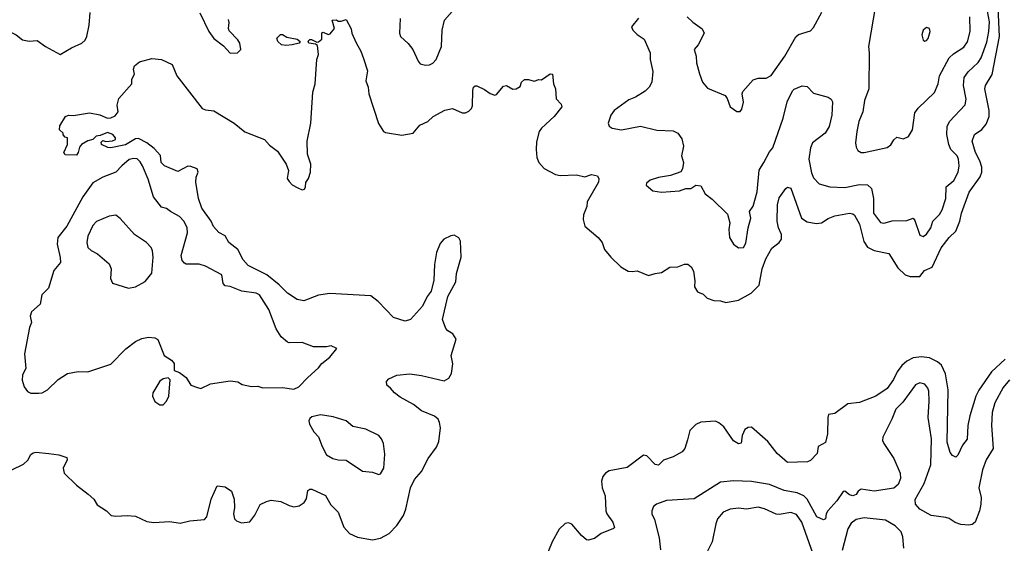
# Model space of a CAD drawing. Extents: x 2133461 to 2293071, y 753526 to 916327.
# Tile 111 of 256: x 2169967 to 2175992, y 844365 to 847568. Entities that reach past the tile are written whole.
import ezdxf

# ---------------------------------------------------------------- set-up
doc = ezdxf.new("R2010")
doc.units = 0

msp = doc.modelspace()

# ---------------------------------------------------------------- linework, layer by layer
at = {"layer": '0CON10XD'}
for points in [[(2172505, 846070), (2172500.8, 845975), (2172485, 845907.5), (2172461.2, 845875), (2172431.2, 845815), (2172357.5, 845735), (2172325, 845723.3), (2172255, 845746.2), (2172160, 845845), (2172115, 845879.2), (2171865, 845894.3), (2171795, 845883.6), (2171705, 845848.6), (2171665, 845857.5), (2171605, 845895.4), (2171555.6, 845945.6), (2171478.4, 846008.4), (2171364.4, 846065), (2171335, 846099.2), (2171301.7, 846161.7), (2171247.1, 846205), (2171225, 846245.6), (2171186.6, 846266.6), (2171152.8, 846302.8), (2171138.9, 846335), (2171080.9, 846415), (2171060.9, 846475), (2171045.7, 846575), (2171047.5, 846605), (2171059.2, 846635), (2171053.3, 846655), (2171015, 846671.1), (2170995, 846671.5), (2170935, 846640.3), (2170853.1, 846675), (2170833.1, 846695), (2170827.9, 846737.9), (2170790.5, 846780.5), (2170745.3, 846815.3), (2170695, 846842.2), (2170675, 846840), (2170615, 846801.8), (2170525, 846783.8), (2170507, 846787), (2170467.5, 846805), (2170465, 846820), (2170475, 846830), (2170495, 846822.5), (2170535, 846826.2), (2170552.5, 846835), (2170553.3, 846845), (2170536.2, 846865), (2170505, 846878.8), (2170460, 846860), (2170435, 846856.2), (2170413.8, 846836.2), (2170385, 846828), (2170345.7, 846804.3), (2170332.3, 846787.7), (2170325.8, 846755), (2170315, 846740), (2170245, 846742.5), (2170237.5, 846755), (2170260, 846805), (2170260, 846845), (2170245, 846850), (2170233, 846863), (2170232.5, 846875), (2170210, 846895), (2170212, 846918), (2170246.7, 846975), (2170265, 846983.8), (2170297.3, 846982.7), (2170395, 846997.5), (2170456.8, 846986.8), (2170505, 846965.8), (2170525, 846967.1), (2170550.3, 846979.7), (2170570, 847005), (2170563.1, 847045), (2170574.4, 847085.6), (2170653.3, 847175), (2170653.3, 847205), (2170670, 847235), (2170664, 847265), (2170670, 847285), (2170699.7, 847310.3), (2170775, 847330.8), (2170835, 847324), (2170900, 847295), (2170929.2, 847225), (2171084.4, 847024.4), (2171105, 847015.8), (2171155, 847010), (2171280, 846935), (2171345, 846882.2), (2171465, 846836.2), (2171495, 846801.2), (2171544.2, 846764.2), (2171598, 846685), (2171611.2, 846645), (2171604, 846596), (2171615, 846577.5), (2171635, 846557.5), (2171669.3, 846539.3), (2171695, 846527.5), (2171709.3, 846530.7), (2171716.7, 846545), (2171718.3, 846571.7), (2171733.9, 846596.1), (2171746.2, 846635), (2171748, 846685), (2171728.1, 846745), (2171726.2, 846825), (2171748.8, 846935), (2171761.5, 847125), (2171775.6, 847175), (2171784.4, 847325), (2171796.2, 847355), (2171789.3, 847409.3), (2171777.5, 847417.5), (2171736.7, 847425), (2171733, 847437), (2171743.3, 847446.7), (2171753.6, 847446.4), (2171785, 847430), (2171795, 847432.5), (2171815, 847450), (2171815, 847487.5), (2171825, 847492.5), (2171855, 847476.7), (2171867.7, 847482.3), (2171892.5, 847515), (2171880, 847565), (2171905, 847567.5), (2171915, 847560), (2171935, 847560), (2171965, 847570), (2171995, 847512.5), (2172000, 847485), (2172025.7, 847425.7), (2172055, 847376.2), (2172070.2, 847330.2), (2172094.4, 847255), (2172086, 847195), (2172099.2, 847155), (2172103.1, 847115), (2172163, 846933), (2172193.8, 846885), (2172205, 846878), (2172305, 846862.5), (2172375, 846874), (2172415, 846923.8), (2172464.1, 846945.9), (2172496.7, 846975), (2172567.5, 847015), (2172615, 847025.6), (2172675, 846998.6), (2172695, 846998.6), (2172715, 847008), (2172732, 847025), (2172737.9, 847042.1), (2172738.8, 847135), (2172743.8, 847156.2), (2172755, 847164.2), (2172765, 847164.2), (2172811.2, 847141.2), (2172845, 847116), (2172875, 847106.2), (2172885, 847110), (2172927.5, 847162.5), (2172945, 847165.7), (2172985, 847142.9), (2173005, 847144.2), (2173030, 847160), (2173038, 847185), (2173055, 847201.4), (2173081.3, 847201.3), (2173115, 847191.2), (2173143, 847203), (2173159.3, 847200.7), (2173213.9, 847236.1), (2173227.5, 847235), (2173233.3, 847175), (2173246.2, 847145), (2173248.8, 847085), (2173281.2, 847051.2), (2173283.8, 847035), (2173237.5, 846975), (2173159.4, 846905), (2173145.5, 846885), (2173129.1, 846820.9), (2173126.4, 846775), (2173132.2, 846725), (2173144.3, 846695), (2173177, 846657), (2173245, 846620.6), (2173275, 846615.6), (2173375, 846619.5), (2173425, 846606), (2173465, 846622), (2173503, 846613), (2173510, 846595), (2173508.8, 846575), (2173440, 846455), (2173437.1, 846425), (2173417.1, 846375), (2173414.3, 846345), (2173425.6, 846305.6), (2173505.7, 846235.7), (2173531.2, 846205), (2173545, 846163.3), (2173583.3, 846115), (2173645, 846056.7), (2173690.7, 846030.7), (2173715, 846027.5), (2173745, 846032.5), (2173814.1, 846004.1), (2173855, 846015.8), (2173895, 846022.5), (2173945, 846053.8), (2173995, 846056.7), (2174035, 846073.3), (2174055, 846072.5), (2174076, 846056), (2174090.5, 846030.5), (2174098.3, 845971.7), (2174096.7, 845935), (2174115, 845903.3), (2174148.3, 845888.3), (2174173.9, 845863.9), (2174215, 845850), (2174255, 845848.8), (2174288.6, 845838.6), (2174365, 845852.5), (2174443.5, 845895), (2174492.5, 845945), (2174511.2, 846045), (2174533.4, 846105), (2174570, 846170), (2174615, 846204.4), (2174629.4, 846225), (2174628.1, 846255), (2174610, 846295), (2174601.1, 846335), (2174604, 846435), (2174615, 846478), (2174655, 846536.2), (2174665, 846543.8), (2174685, 846536.7), (2174751.3, 846355), (2174785, 846330.9), (2174840.7, 846320.7), (2174872.9, 846325), (2174915, 846351.8), (2174955, 846368.2), (2175045, 846384.6), (2175065, 846380.5), (2175075, 846372.9), (2175105, 846317.5), (2175131.4, 846211.4), (2175155, 846176), (2175195, 846156.5), (2175285, 846138.9), (2175339.5, 846049.5), (2175385, 846007.1), (2175415, 845997.5), (2175475, 845997.1), (2175504.4, 846035), (2175550.9, 846055), (2175606.3, 846173.7), (2175654.2, 846235.8), (2175695.3, 846275), (2175720, 846335), (2175728.9, 846385), (2175776.4, 846513.6), (2175845, 846606), (2175854.6, 846635), (2175854.5, 846665.5), (2175842.7, 846705), (2175815.4, 846755), (2175794.4, 846825), (2175810, 846865), (2175853.4, 846896.6), (2175880.7, 846929.3), (2175899.2, 846975), (2175898.3, 847011.7), (2175872.9, 847145), (2175876.9, 847165), (2175917.3, 847232.7), (2175961.7, 847465), (2175950.5, 847735)], [(2175832.8, 847307.2), (2175849.5, 847335), (2175885, 847431.4), (2175898, 847495), (2175900.2, 847555), (2175869.6, 847719.6)], [(2169876.9, 847615), (2169875.6, 847565), (2169888.6, 847515), (2169905.5, 847495.5), (2169946, 847475), (2169983.8, 847445), (2170025, 847436.2), (2170075, 847441.2), (2170125, 847403.8), (2170215, 847356.2), (2170283.5, 847396.5), (2170346.4, 847423.6), (2170367.9, 847442.1), (2170378.9, 847465), (2170393.1, 847535), (2170398.8, 847611.2)], [(2172294.3, 847575), (2172290.8, 847485), (2172296.2, 847465), (2172343.2, 847423.2), (2172372, 847385), (2172404.3, 847314.3), (2172417.7, 847297.7), (2172450.3, 847290.3), (2172475, 847292.9), (2172495, 847302.5), (2172515, 847324.2), (2172547.5, 847405), (2172551.5, 847505), (2172565.6, 847565), (2172626.9, 847635)], [(2174052, 847585), (2174085, 847552.5), (2174142.7, 847512.7), (2174156.1, 847486.1), (2174119.2, 847415), (2174094.6, 847385), (2174105.6, 847345), (2174107.5, 847305), (2174126.5, 847236.5), (2174145.8, 847185), (2174175, 847148.8), (2174284.3, 847104.3), (2174296.8, 847086.8), (2174313.8, 847035), (2174355, 847006.7), (2174375, 847007.5), (2174385, 847020), (2174395.7, 847064.3), (2174387.5, 847115), (2174391.1, 847128.9), (2174455, 847200), (2174485, 847210), (2174535, 847210), (2174565, 847226.2), (2174649.6, 847345), (2174715.8, 847464.2), (2174732.7, 847477.3), (2174805, 847500), (2174825, 847520), (2174876.2, 847613.8)], [(2175202.7, 847655), (2175160.5, 847405), (2175165.6, 847365), (2175163.8, 847145), (2175135.5, 847074.5), (2175125.6, 847005), (2175102.2, 846945), (2175088.5, 846885), (2175081.1, 846815), (2175085, 846787.5), (2175095, 846768.8), (2175115, 846755.8), (2175135, 846755.7), (2175274.1, 846785.9), (2175297.1, 846802.9), (2175315, 846832.5), (2175335, 846850), (2175375, 846840), (2175406.4, 846853.6), (2175430, 846895), (2175445, 846997.5), (2175465, 847027.5), (2175565, 847122), (2175586.4, 847175), (2175594.5, 847225), (2175655, 847334.4), (2175679.9, 847360.1), (2175745, 847400.9), (2175767.6, 847432.4), (2175782.7, 847495), (2175780.4, 847585)], [(2171070.3, 847610.3), (2171124.4, 847495), (2171155, 847452.5), (2171215, 847408.8), (2171255, 847364), (2171300, 847365), (2171320, 847385), (2171313.3, 847425), (2171302, 847445), (2171249.7, 847499.7), (2171244.4, 847515), (2171248.9, 847551.1), (2171245, 847569.2)], [(2173753.3, 847576.7), (2173711.2, 847525), (2173718.8, 847505), (2173745, 847476.7), (2173789.1, 847449.1), (2173824, 847365), (2173825.8, 847325), (2173841.2, 847251.2), (2173834.2, 847185), (2173819.2, 847155), (2173795, 847130), (2173735.6, 847094.4), (2173695, 847078.1), (2173605, 847012.5), (2173584.4, 846985), (2173568, 846935), (2173575, 846916.7), (2173593.3, 846905), (2173650, 846895), (2173765, 846916), (2173865, 846892.5), (2173965, 846887.8), (2173994.5, 846874.5), (2174019.6, 846839.6), (2174029.4, 846795), (2174016.2, 846735), (2174028.8, 846695), (2174022.5, 846655), (2174013, 846637), (2173950, 846615), (2173875, 846602), (2173825, 846586.2), (2173801.7, 846568.3), (2173800, 846555), (2173840.5, 846520.5), (2173895, 846514), (2174005, 846521.2), (2174043.9, 846536.1), (2174073.9, 846536.1), (2174105, 846556.2), (2174135, 846552.5), (2174162.3, 846502.3), (2174205, 846471.2), (2174298, 846378), (2174312.5, 846325), (2174305.9, 846284.1), (2174311.2, 846235), (2174333.8, 846195), (2174365, 846172.5), (2174395, 846175.7), (2174409.5, 846200.5), (2174424.5, 846295), (2174441.5, 846355), (2174433.3, 846395), (2174455, 846426.7), (2174480, 846515), (2174492.8, 846647.2), (2174520.8, 846695), (2174555, 846760), (2174575.8, 846785), (2174638.8, 846965), (2174663.8, 847066.2), (2174695, 847132.5), (2174705, 847142.5), (2174755, 847164), (2174785, 847160), (2174825, 847118.8), (2174915, 847093.3), (2174931.7, 847081.7), (2174941.2, 847065), (2174936.2, 846985), (2174920.9, 846915), (2174895, 846874.4), (2174818.2, 846815), (2174805.8, 846785), (2174795.3, 846715), (2174811.7, 846631.7), (2174825, 846600), (2174858.8, 846565), (2174925, 846545.6), (2175015, 846541.5), (2175105, 846560.7), (2175155, 846557.7), (2175180, 846535), (2175191.3, 846475), (2175191.5, 846385), (2175235, 846328.6), (2175255, 846323.1), (2175305, 846338.1), (2175395, 846340.6), (2175435, 846354), (2175445, 846340), (2175475, 846250), (2175495, 846242), (2175515, 846256), (2175541.9, 846295), (2175554.4, 846335), (2175595, 846375.7), (2175612.1, 846405), (2175633.8, 846475), (2175636.5, 846545), (2175682.1, 846585), (2175708.8, 846635), (2175716.3, 846675), (2175711.9, 846715), (2175702.4, 846735), (2175664.8, 846774.8), (2175652.1, 846805), (2175639.2, 846865), (2175642.9, 846915), (2175656.4, 846945), (2175752.4, 847047.6), (2175758, 847082), (2175741.6, 847165), (2175745.9, 847214.1), (2175771.3, 847248.7), (2175832.8, 847307.2)], [(2175505, 847436.7), (2175515, 847441.2), (2175525, 847452.5), (2175538, 847495), (2175533.9, 847513.9), (2175515, 847520), (2175495, 847503.3), (2175486.2, 847475), (2175495, 847442.5), (2175505, 847436.7)], [(2171595, 847410), (2171570, 847415), (2171547.5, 847435), (2171540, 847455), (2171563, 847477), (2171575, 847477.5), (2171600.7, 847460.7), (2171665, 847450), (2171682.5, 847435), (2171677.5, 847425), (2171635, 847414.3), (2171595, 847410)], [(2170035, 845283.8), (2170085, 845284.2), (2170105, 845286.2), (2170137.5, 845305), (2170202.7, 845367.3), (2170260, 845405), (2170325, 845416.2), (2170385, 845413.3), (2170525, 845462), (2170616.7, 845555), (2170675, 845598.8), (2170715, 845618), (2170755, 845626), (2170795, 845621.2), (2170812.7, 845612.7), (2170852, 845515), (2170896.7, 845485), (2170913.3, 845465), (2170913.3, 845423.3), (2170945, 845410), (2170985, 845380), (2171015, 845333.3), (2171055, 845317.5), (2171075, 845313.3), (2171135, 845341.2), (2171255, 845360), (2171302.3, 845352.3), (2171327.7, 845337.7), (2171385, 845324), (2171425, 845326.2), (2171455, 845316.7), (2171575, 845318.8), (2171645, 845308), (2171675, 845322), (2171730.9, 845379.1), (2171795, 845438), (2171816, 845465), (2171865, 845503.3), (2171907.5, 845557.5), (2171873, 845573), (2171843.8, 845566.2), (2171765, 845567.5), (2171695, 845594.3), (2171615, 845592), (2171605, 845596.2), (2171567.6, 845627.6), (2171537.2, 845677.2), (2171492.5, 845795), (2171435, 845885.7), (2171415, 845895.8), (2171327.2, 845907.2), (2171255.4, 845935.4), (2171225, 845941.1), (2171213.1, 845955), (2171205, 846007.5), (2171105, 846060.6), (2171065, 846073.1), (2170985, 846073.1), (2170975, 846078), (2170962.2, 846095), (2170955.5, 846125.5), (2170994.2, 846264.2), (2170991.4, 846295), (2170973.2, 846333.2), (2170944, 846365), (2170890, 846395), (2170865, 846414), (2170835, 846421.4), (2170785, 846484), (2170752.3, 846592.3), (2170717.8, 846675), (2170705, 846699.5), (2170685, 846716.1), (2170665, 846718.7), (2170637.4, 846712.6), (2170591.4, 846675), (2170556, 846635), (2170475, 846605.6), (2170415, 846570), (2170352.9, 846485), (2170254.6, 846305.4), (2170201.5, 846235), (2170195.5, 846195), (2170215.5, 846114.5), (2170216.4, 846083.6), (2170175.8, 846035), (2170144.1, 845925.9), (2170102, 845885), (2170092.3, 845827.7), (2170038.8, 845781.2), (2170031.4, 845755), (2170040, 845715), (2170028, 845685), (2169996, 845525), (2170004.3, 845435), (2169984.3, 845395), (2169983, 845363), (2169995, 845322.5), (2170015, 845293.3), (2170035, 845283.8)], [(2170633, 845927), (2170675, 845933.8), (2170735, 845966.7), (2170775, 846017.5), (2170784.5, 846115), (2170780, 846155), (2170771.5, 846175), (2170743.5, 846205), (2170668.6, 846255), (2170582.1, 846352.1), (2170555, 846372), (2170515, 846366.9), (2170436.9, 846333.1), (2170415, 846310), (2170384.6, 846245), (2170378.2, 846205), (2170384.6, 846174.6), (2170405, 846155.7), (2170443.8, 846135), (2170513.8, 846075), (2170526, 846045), (2170523.3, 845985), (2170535, 845957.5), (2170633, 845927)], [(2169845, 844779.3), (2169991.3, 844848.7), (2170016.5, 844873.5), (2170035, 844908.8), (2170050.5, 844919.5), (2170065, 844923.3), (2170145, 844915.7), (2170206.1, 844906.1), (2170255, 844890), (2170256.7, 844875), (2170232.5, 844825), (2170240, 844795), (2170315, 844721.8), (2170385.6, 844665.6), (2170420, 844635), (2170440.7, 844600.7), (2170497.5, 844565), (2170526.2, 844536.2), (2170555, 844530.6), (2170625, 844536.5), (2170675, 844530.9), (2170745, 844499.1), (2170787.9, 844492.1), (2170885, 844498.6), (2170949.1, 844489.1), (2171007.4, 844502.6), (2171098, 844512), (2171112.2, 844527.8), (2171138, 844635), (2171175, 844717.5), (2171225, 844711.2), (2171263.8, 844685), (2171279.2, 844635), (2171282, 844585), (2171275.8, 844545), (2171282, 844515), (2171293, 844503), (2171325, 844491.4), (2171375, 844496.7), (2171405, 844536.7), (2171437.7, 844602.3), (2171478.3, 844621.7), (2171505, 844628.8), (2171565, 844622), (2171615, 844596), (2171645, 844588.6), (2171676.2, 844595), (2171708.6, 844615), (2171722.6, 844637.4), (2171731.2, 844688.8), (2171742.6, 844697.4), (2171755, 844696.7), (2171837.8, 844657.8), (2171870.8, 844600.8), (2171915.6, 844555), (2171950.9, 844465), (2171985.3, 844425.3), (2172035, 844403.6), (2172125, 844386.9), (2172175, 844396.2), (2172227.8, 844425), (2172274.6, 844475), (2172314.7, 844535), (2172330, 844575), (2172357.9, 844705), (2172382.5, 844755), (2172426.5, 844805), (2172466.3, 844883.7), (2172517.4, 844952.6), (2172531.1, 844988.9), (2172541.7, 845071.7), (2172536.7, 845105), (2172526.7, 845125), (2172505, 845143.3), (2172426.3, 845176.3), (2172375.8, 845215), (2172295, 845258.8), (2172260, 845285), (2172236.7, 845315), (2172213, 845333), (2172211.2, 845355), (2172225, 845371.2), (2172275, 845394), (2172355, 845401.4), (2172425, 845392.5), (2172565, 845359.2), (2172593.8, 845375), (2172610, 845405), (2172617, 845463), (2172607.5, 845515), (2172637.5, 845615), (2172617.6, 845647.6), (2172585.9, 845665.9), (2172575, 845680), (2172554, 845735), (2172585.9, 845874.1), (2172635.8, 845965), (2172640, 846015), (2172668.8, 846115), (2172665, 846212.5), (2172654.6, 846234.6), (2172625, 846250.8), (2172605, 846247.1), (2172562.5, 846225), (2172540.9, 846199.1), (2172516.5, 846145), (2172505, 846070)], [(2175997.3, 845492.7), (2175913.2, 845415), (2175835, 845301.2), (2175817.3, 845265), (2175780.8, 845145), (2175768.9, 845085), (2175765, 845003.3), (2175735.8, 844965), (2175706.7, 844905), (2175695, 844892.5), (2175675, 844902.5), (2175660.3, 844920.3), (2175643.1, 844983.1), (2175647.9, 845305), (2175631.9, 845401.9), (2175608.2, 845455), (2175583.6, 845475), (2175535, 845499), (2175485, 845505.6), (2175435, 845500.2), (2175395, 845479.8), (2175365, 845453.6), (2175336.1, 845415), (2175313.2, 845366.8), (2175275, 845312.5), (2175205.2, 845264.8), (2175105, 845227.3), (2175035, 845219.3), (2174955, 845158.8), (2174917, 845153), (2174912, 845135), (2174910.5, 845035), (2174897.1, 844982.9), (2174852.5, 844957.5), (2174846.2, 844915), (2174805, 844872), (2174786.8, 844863.2), (2174665, 844859.2), (2174601.9, 844915), (2174545, 844988.9), (2174445, 845076), (2174425, 845074.2), (2174405, 845062), (2174386.9, 845025), (2174381.2, 844978.8), (2174366.1, 844973.9), (2174335, 844992.5), (2174275, 845077.1), (2174245, 845103.1), (2174225, 845111.9), (2174135, 845105.7), (2174105, 845092), (2174067.5, 845055), (2174052.4, 844997.6), (2174037.3, 844945), (2174020.4, 844925), (2173965, 844893.5), (2173906, 844874), (2173875, 844843.6), (2173855, 844847.8), (2173805, 844900.8), (2173785, 844904.4), (2173685, 844828.9), (2173575, 844809.2), (2173551.2, 844795), (2173535, 844773.3), (2173527.8, 844745), (2173531.8, 844705), (2173549.1, 844655), (2173553.5, 844565), (2173560.6, 844545), (2173596.9, 844495), (2173607.1, 844462.9), (2173600, 844455), (2173525, 844426.2), (2173485, 844394.5), (2173445, 844384), (2173435, 844386.2), (2173405, 844413.1), (2173345, 844481.9), (2173325, 844490), (2173305, 844485.7), (2173268.8, 844451.2), (2173225.6, 844375), (2173180.6, 844265)], [(2170845, 845212.5), (2170866.1, 845233.9), (2170880, 845265), (2170887.5, 845365), (2170875, 845377.5), (2170845, 845371.2), (2170825, 845356.2), (2170781.2, 845285), (2170780, 845265), (2170795, 845232.5), (2170825, 845212.5), (2170845, 845212.5)], [(2176024.2, 845365.8), (2175985, 845319.4), (2175933.8, 845225), (2175917.1, 845165), (2175913.2, 845085), (2175924.6, 844945), (2175881.8, 844875), (2175857.8, 844815), (2175835.2, 844705.2), (2175849.5, 844645), (2175848.5, 844605), (2175840.9, 844565), (2175814.4, 844495), (2175795, 844480), (2175775, 844475.4), (2175725, 844481.2), (2175691.9, 844491.9), (2175655, 844517.5), (2175635, 844524.2), (2175545, 844535.8), (2175474, 844574), (2175449.4, 844605), (2175446.6, 844633.4), (2175501.4, 844731.4), (2175541.6, 844845), (2175545.7, 845005), (2175525.4, 845135), (2175532.7, 845235), (2175530, 845295), (2175523.3, 845315), (2175505, 845339.2), (2175475, 845347.1), (2175448.8, 845335), (2175371.2, 845228.8), (2175327.5, 845185), (2175304.4, 845125), (2175249.2, 845015), (2175247.5, 844995), (2175254, 844975), (2175315.8, 844885), (2175354.5, 844795), (2175357.4, 844762.6), (2175342, 844725), (2175315, 844702.5), (2175195, 844684.4), (2175115, 844697.5), (2175097.5, 844685), (2175085, 844664), (2175065, 844655.6), (2175045, 844662.2), (2175016.4, 844683.6), (2175005, 844682.9), (2174967.5, 844625), (2174912.4, 844565), (2174902.3, 844545), (2174898.1, 844515), (2174885, 844508.6), (2174845, 844527.8), (2174786, 844636), (2174764.6, 844655), (2174725, 844674), (2174645, 844687.8), (2174555, 844726.1), (2174444.2, 844744.2), (2174335, 844748.2), (2174255, 844740), (2174095, 844636.5), (2173925, 844628.1), (2173864.4, 844605.6), (2173845, 844591.2), (2173834.3, 844565), (2173835.7, 844545.7), (2173851.7, 844511.7), (2173879.2, 844399.2), (2173888, 844325)], [(2172165, 844786.7), (2172175, 844791.2), (2172195.6, 844824.4), (2172201.2, 844911.2), (2172192.5, 844975), (2172180.8, 845005), (2172164.3, 845024.3), (2172085, 845064), (2172005, 845080), (2171964.2, 845114.2), (2171885, 845140), (2171808.3, 845151.7), (2171755, 845138.8), (2171741.7, 845128.3), (2171736.7, 845115), (2171740, 845095), (2171767.7, 845047.7), (2171795, 845017.5), (2171817, 844957), (2171845, 844906.2), (2171882.5, 844885), (2171915, 844875.8), (2171965, 844873.8), (2172065, 844806), (2172125, 844800), (2172165, 844786.7)], [(2174820.2, 844305), (2174753.2, 844495), (2174721.2, 844541.2), (2174685, 844553.5), (2174615, 844541.1), (2174595, 844543.3), (2174525, 844575.4), (2174485, 844585.6), (2174415, 844574.5), (2174365, 844581.2), (2174315.4, 844574.6), (2174272.5, 844555), (2174237.5, 844515), (2174226.2, 844485), (2174204.5, 844375), (2174175, 844316.7)], [(2175376.1, 844336.1), (2175370.4, 844405), (2175360, 844435), (2175325, 844471.5), (2175265, 844507.5), (2175135, 844521.1), (2175085, 844511.9), (2175055, 844488.5), (2175035, 844454.3), (2174998.7, 844321.3)]]:
    msp.add_lwpolyline(points, dxfattribs=at)

doc.saveas('drawing.dxf')
